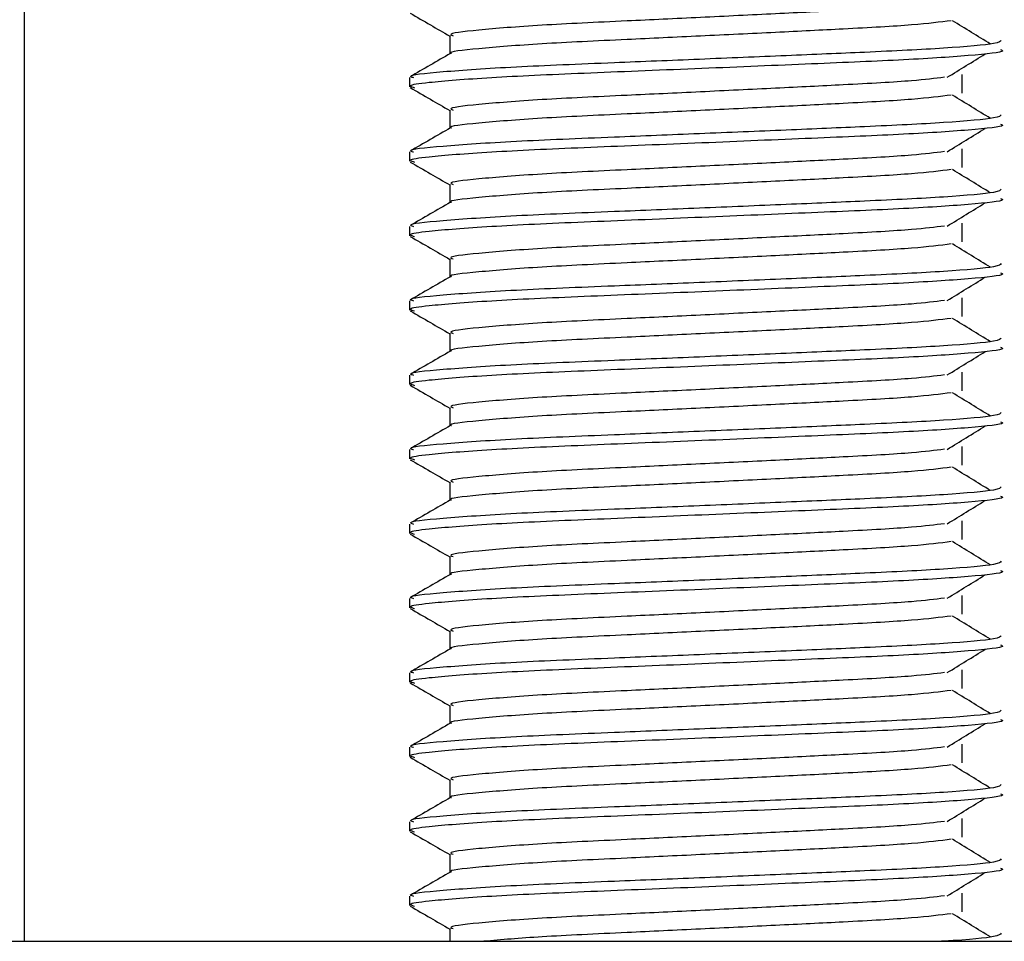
# Model space of a CAD drawing. Header units: millimetres. Extents: x -535 to 1155, y 0 to 326.
# Tile 72 of 116: x 319.43 to 326.64, y 152.5 to 159.25. Entities that reach past the tile are written whole.
import ezdxf

# ---------------------------------------------------------------- set-up
doc = ezdxf.new("R2010")
doc.units = ezdxf.units.MM

msp = doc.modelspace()

# ---------------------------------------------------------------- linework, layer by layer
at = {"color": 7, "linetype": 'Continuous', "lineweight": 25}
for p, q in [((319.4663, 152.4997), (319.4663, 197.1665)), ((322.5802, 159.1296), (322.5802, 158.9963)), ((326.3297, 158.7089), (326.3297, 158.8451)), ((322.2853, 158.8226), (322.2853, 158.7546)), ((322.5802, 158.5849), (322.5802, 158.4515)), ((322.2853, 158.2779), (322.2853, 158.2098)), ((326.3297, 158.1642), (326.3297, 158.3004)), ((322.5802, 158.0401), (322.5802, 157.9068)), ((322.2853, 157.7331), (322.2853, 157.6651)), ((326.3297, 157.6194), (326.3297, 157.7556)), ((322.5802, 157.4954), (322.5802, 157.362)), ((322.2853, 157.1884), (322.2853, 157.1204)), ((326.3297, 157.0747), (326.3297, 157.2109)), ((322.5802, 156.9506), (322.5802, 156.8173)), ((322.2853, 156.6436), (322.2853, 156.5756)), ((326.3297, 156.5299), (326.3297, 156.6661)), ((322.5802, 156.4059), (322.5802, 156.2725)), ((326.3297, 155.9852), (326.3297, 156.1214)), ((322.2853, 156.0989), (322.2853, 156.0309)), ((322.5802, 155.8611), (322.5802, 155.7278)), ((322.2853, 155.5541), (322.2853, 155.4861)), ((326.3297, 155.4404), (326.3297, 155.5766)), ((322.5802, 155.3164), (322.5802, 155.183)), ((326.3297, 154.8957), (326.3297, 155.0319)), ((322.2853, 155.0094), (322.2853, 154.9414)), ((322.5802, 154.7716), (322.5802, 154.6383)), ((322.2853, 154.4646), (322.2853, 154.3966)), ((326.3297, 154.351), (326.3297, 154.4871)), ((322.5802, 154.2269), (322.5802, 154.0935)), ((326.3297, 153.8062), (326.3297, 153.9424)), ((322.2853, 153.9199), (322.2853, 153.8519)), ((322.5802, 153.6822), (322.5802, 153.5488)), ((322.2853, 153.3752), (322.2853, 153.3071)), ((326.3297, 153.2615), (326.3297, 153.3976)), ((322.5802, 153.1374), (322.5802, 153.0041)), ((322.2853, 152.8304), (322.2853, 152.7624)), ((326.3297, 152.7167), (326.3297, 152.8529)), ((322.5802, 152.5927), (322.5802, 152.4997)), ((312.7524, 152.4997), (336.1764, 152.4997))]:
    msp.add_line(p, q, dxfattribs=at)
for points, knots in [([(326.2006, 159.3697), (326.1312, 159.361), (325.9739, 159.3411), (325.5118, 159.316), (324.9683, 159.2892), (324.4166, 159.2623), (323.8159, 159.234), (323.2155, 159.2062), (322.7684, 159.1697), (322.5597, 159.1455), (322.5981, 159.1319), (322.6057, 159.1292)], [0, 0, 0, 0, 0.102865, 0.233268, 0.337173, 0.443851, 0.548792, 0.685305, 0.827441, 0.966111, 1, 1, 1, 1]), ([(322.2905, 159.2939), (322.3398, 159.2654), (322.4363, 159.2095), (322.5329, 159.1536), (322.5802, 159.1262)], [0, 0, 0, 0, 0.510237, 1, 1, 1, 1]), ([(326.251, 159.2389), (326.1683, 159.2283), (325.9989, 159.2066), (325.5128, 159.1798), (324.9681, 159.153), (324.4166, 159.1261), (323.8161, 159.0978), (323.2141, 159.0701), (322.7738, 159.0335), (322.5647, 159.0112), (322.5916, 158.9997), (322.5932, 158.999)], [0, 0, 0, 0, 0.124949, 0.255829, 0.360114, 0.467182, 0.572507, 0.70952, 0.852176, 0.991353, 1, 1, 1, 1]), ([(326.5375, 159.0682), (326.4912, 159.0967), (326.3985, 159.1535), (326.3057, 159.2104), (326.2593, 159.2388)], [0, 0, 0, 0, 0.50001, 1, 1, 1, 1]), ([(326.6172, 159.095), (326.6114, 159.0873), (326.5976, 159.0691), (326.2349, 159.037), (325.6812, 159.0096), (325.0459, 158.9828), (324.4095, 158.9559), (323.7143, 158.9276), (323.0202, 158.8998), (322.5029, 158.8632), (322.2614, 158.839), (322.3063, 158.8253), (322.3152, 158.8226)], [0, 0, 0, 0, 0.088483, 0.207873, 0.322923, 0.414594, 0.508708, 0.601292, 0.721733, 0.84713, 0.969473, 1, 1, 1, 1]), ([(322.585, 158.9991), (322.5357, 158.9705), (322.4372, 158.9135), (322.3387, 158.8565), (322.2894, 158.828)], [0, 0, 0, 0, 0.499932, 1, 1, 1, 1]), ([(326.6112, 159.027), (326.6198, 159.0236), (326.654, 159.01), (326.4085, 158.9828), (325.904, 158.9502), (325.1876, 158.921), (324.3668, 158.8856), (323.5431, 158.8535), (322.8382, 158.8214), (322.4317, 158.7879), (322.2645, 158.7655), (322.3076, 158.7531), (322.3231, 158.7486)], [0, 0, 0, 0, 0.039267, 0.156228, 0.271801, 0.38453, 0.501823, 0.621601, 0.740945, 0.863764, 0.951097, 1, 1, 1, 1]), ([(326.2216, 158.8248), (326.2679, 158.8533), (326.3606, 158.9101), (326.4535, 158.967), (326.4999, 158.9954)], [0, 0, 0, 0, 0.499989, 1, 1, 1, 1]), ([(326.2006, 158.8249), (326.1312, 158.8162), (325.9739, 158.7964), (325.5118, 158.7712), (324.9683, 158.7444), (324.4166, 158.7176), (323.8159, 158.6893), (323.2155, 158.6615), (322.7684, 158.6249), (322.5597, 158.6007), (322.5981, 158.5871), (322.6057, 158.5845)], [0, 0, 0, 0, 0.102865, 0.233268, 0.337173, 0.443851, 0.548792, 0.685305, 0.827441, 0.966111, 1, 1, 1, 1]), ([(322.2905, 158.7492), (322.3398, 158.7207), (322.4363, 158.6648), (322.5329, 158.6089), (322.5802, 158.5815)], [0, 0, 0, 0, 0.510237, 1, 1, 1, 1]), ([(326.251, 158.6942), (326.1683, 158.6836), (325.9989, 158.6619), (325.5128, 158.635), (324.9681, 158.6083), (324.4166, 158.5814), (323.8161, 158.5531), (323.2141, 158.5253), (322.7738, 158.4887), (322.5647, 158.4665), (322.5916, 158.4549), (322.5932, 158.4542)], [0, 0, 0, 0, 0.124949, 0.255829, 0.360114, 0.467182, 0.572507, 0.70952, 0.852176, 0.991353, 1, 1, 1, 1]), ([(326.5375, 158.5235), (326.4912, 158.5519), (326.3985, 158.6088), (326.3057, 158.6656), (326.2593, 158.6941)], [0, 0, 0, 0, 0.50001, 1, 1, 1, 1]), ([(326.6172, 158.5503), (326.6114, 158.5426), (326.5976, 158.5244), (326.2349, 158.4923), (325.6812, 158.4648), (325.0459, 158.438), (324.4095, 158.4112), (323.7143, 158.3828), (323.0202, 158.3551), (322.5029, 158.3185), (322.2614, 158.2942), (322.3063, 158.2806), (322.3152, 158.2779)], [0, 0, 0, 0, 0.088483, 0.207873, 0.322923, 0.414594, 0.508708, 0.601292, 0.721733, 0.84713, 0.969473, 1, 1, 1, 1]), ([(326.6112, 158.4823), (326.6198, 158.4789), (326.654, 158.4653), (326.4085, 158.438), (325.904, 158.4055), (325.1876, 158.3763), (324.3668, 158.3409), (323.5431, 158.3088), (322.8382, 158.2767), (322.4317, 158.2432), (322.2645, 158.2208), (322.3076, 158.2083), (322.3231, 158.2039)], [0, 0, 0, 0, 0.0392666, 0.1562284, 0.2718014, 0.3845301, 0.5018235, 0.621601, 0.7409455, 0.8637639, 0.9510971, 1, 1, 1, 1]), ([(322.585, 158.4543), (322.5357, 158.4258), (322.4372, 158.3688), (322.3387, 158.3118), (322.2894, 158.2833)], [0, 0, 0, 0, 0.499932, 1, 1, 1, 1]), ([(326.2216, 158.2801), (326.2679, 158.3085), (326.3606, 158.3654), (326.4535, 158.4223), (326.4999, 158.4507)], [0, 0, 0, 0, 0.499989, 1, 1, 1, 1]), ([(326.2006, 158.2802), (326.1312, 158.2715), (325.9739, 158.2517), (325.5118, 158.2265), (324.9683, 158.1997), (324.4166, 158.1728), (323.8159, 158.1445), (323.2155, 158.1167), (322.7684, 158.0802), (322.5597, 158.056), (322.5981, 158.0424), (322.6057, 158.0397)], [0, 0, 0, 0, 0.102865, 0.233268, 0.337173, 0.443851, 0.548792, 0.685305, 0.827441, 0.966111, 1, 1, 1, 1]), ([(322.2905, 158.2044), (322.3398, 158.1759), (322.4363, 158.12), (322.5329, 158.0641), (322.5802, 158.0368)], [0, 0, 0, 0, 0.5102373, 1, 1, 1, 1]), ([(326.251, 158.1494), (326.1683, 158.1388), (325.9989, 158.1171), (325.5128, 158.0903), (324.9681, 158.0635), (324.4166, 158.0366), (323.8161, 158.0083), (323.2141, 157.9806), (322.7738, 157.944), (322.5647, 157.9218), (322.5916, 157.9102), (322.5932, 157.9095)], [0, 0, 0, 0, 0.124949, 0.255829, 0.360114, 0.467182, 0.572507, 0.70952, 0.852176, 0.991353, 1, 1, 1, 1]), ([(326.5375, 157.9787), (326.4912, 158.0072), (326.3985, 158.064), (326.3057, 158.1209), (326.2593, 158.1493)], [0, 0, 0, 0, 0.50001, 1, 1, 1, 1]), ([(326.6172, 158.0056), (326.6114, 157.9978), (326.5976, 157.9796), (326.2349, 157.9475), (325.6812, 157.9201), (325.0459, 157.8933), (324.4095, 157.8664), (323.7143, 157.8381), (323.0202, 157.8103), (322.5029, 157.7738), (322.2614, 157.7495), (322.3063, 157.7359), (322.3152, 157.7331)], [0, 0, 0, 0, 0.088483, 0.207873, 0.322923, 0.414594, 0.508708, 0.601292, 0.721733, 0.84713, 0.969473, 1, 1, 1, 1]), ([(322.585, 157.9096), (322.5357, 157.8811), (322.4372, 157.824), (322.3387, 157.767), (322.2894, 157.7385)], [0, 0, 0, 0, 0.499932, 1, 1, 1, 1]), ([(326.6112, 157.9375), (326.6198, 157.9341), (326.654, 157.9205), (326.4085, 157.8933), (325.904, 157.8607), (325.1876, 157.8315), (324.3668, 157.7962), (323.5431, 157.764), (322.8382, 157.7319), (322.4317, 157.6984), (322.2645, 157.676), (322.3076, 157.6636), (322.3231, 157.6591)], [0, 0, 0, 0, 0.039267, 0.156228, 0.271801, 0.38453, 0.501823, 0.621601, 0.740945, 0.863764, 0.951097, 1, 1, 1, 1]), ([(326.2216, 157.7353), (326.2679, 157.7638), (326.3606, 157.8206), (326.4535, 157.8775), (326.4999, 157.9059)], [0, 0, 0, 0, 0.499989, 1, 1, 1, 1]), ([(326.2006, 157.7354), (326.1312, 157.7267), (325.9739, 157.7069), (325.5118, 157.6817), (324.9683, 157.6549), (324.4166, 157.6281), (323.8159, 157.5998), (323.2155, 157.572), (322.7684, 157.5354), (322.5597, 157.5112), (322.5981, 157.4976), (322.6057, 157.495)], [0, 0, 0, 0, 0.102865, 0.233268, 0.337173, 0.443851, 0.548792, 0.685305, 0.827441, 0.966111, 1, 1, 1, 1]), ([(322.2905, 157.6597), (322.3398, 157.6312), (322.4363, 157.5753), (322.5329, 157.5194), (322.5802, 157.492)], [0, 0, 0, 0, 0.510237, 1, 1, 1, 1]), ([(326.251, 157.6047), (326.1683, 157.5941), (325.9989, 157.5724), (325.5128, 157.5455), (324.9681, 157.5188), (324.4166, 157.4919), (323.8161, 157.4636), (323.2141, 157.4358), (322.7738, 157.3992), (322.5647, 157.377), (322.5916, 157.3654), (322.5932, 157.3647)], [0, 0, 0, 0, 0.124949, 0.255829, 0.360114, 0.467182, 0.572507, 0.70952, 0.852176, 0.991353, 1, 1, 1, 1]), ([(326.5375, 157.434), (326.4912, 157.4624), (326.3985, 157.5193), (326.3057, 157.5761), (326.2593, 157.6046)], [0, 0, 0, 0, 0.50001, 1, 1, 1, 1]), ([(326.6172, 157.4608), (326.6114, 157.4531), (326.5976, 157.4349), (326.2349, 157.4028), (325.6812, 157.3753), (325.0459, 157.3485), (324.4095, 157.3217), (323.7143, 157.2934), (323.0202, 157.2656), (322.5029, 157.229), (322.2614, 157.2048), (322.3063, 157.1911), (322.3152, 157.1884)], [0, 0, 0, 0, 0.088483, 0.207873, 0.322923, 0.414594, 0.508708, 0.601292, 0.721733, 0.84713, 0.969473, 1, 1, 1, 1]), ([(322.585, 157.3648), (322.5357, 157.3363), (322.4372, 157.2793), (322.3387, 157.2223), (322.2894, 157.1938)], [0, 0, 0, 0, 0.499932, 1, 1, 1, 1]), ([(326.6112, 157.3928), (326.6198, 157.3894), (326.654, 157.3758), (326.4085, 157.3485), (325.904, 157.316), (325.1876, 157.2868), (324.3668, 157.2514), (323.5431, 157.2193), (322.8382, 157.1872), (322.4317, 157.1537), (322.2645, 157.1313), (322.3076, 157.1188), (322.3231, 157.1144)], [0, 0, 0, 0, 0.039267, 0.156228, 0.271801, 0.38453, 0.501823, 0.621601, 0.740945, 0.863764, 0.951097, 1, 1, 1, 1]), ([(326.2216, 157.1906), (326.2679, 157.219), (326.3606, 157.2759), (326.4535, 157.3328), (326.4999, 157.3612)], [0, 0, 0, 0, 0.4999887, 1, 1, 1, 1]), ([(326.2006, 157.1907), (326.1312, 157.182), (325.9739, 157.1622), (325.5118, 157.137), (324.9683, 157.1102), (324.4166, 157.0833), (323.8159, 157.055), (323.2155, 157.0273), (322.7684, 156.9907), (322.5597, 156.9665), (322.5981, 156.9529), (322.6057, 156.9502)], [0, 0, 0, 0, 0.102865, 0.233268, 0.337173, 0.443851, 0.548792, 0.685305, 0.827441, 0.966111, 1, 1, 1, 1]), ([(322.2905, 157.1149), (322.3398, 157.0864), (322.4363, 157.0305), (322.5329, 156.9746), (322.5802, 156.9473)], [0, 0, 0, 0, 0.510237, 1, 1, 1, 1]), ([(326.251, 157.0599), (326.1683, 157.0493), (325.9989, 157.0277), (325.5128, 157.0008), (324.9681, 156.974), (324.4166, 156.9472), (323.8161, 156.9188), (323.2141, 156.8911), (322.7738, 156.8545), (322.5647, 156.8323), (322.5916, 156.8207), (322.5932, 156.82)], [0, 0, 0, 0, 0.124949, 0.255829, 0.360114, 0.467182, 0.572507, 0.70952, 0.852176, 0.991353, 1, 1, 1, 1]), ([(326.5375, 156.8892), (326.4912, 156.9177), (326.3985, 156.9745), (326.3057, 157.0314), (326.2593, 157.0598)], [0, 0, 0, 0, 0.50001, 1, 1, 1, 1]), ([(326.6172, 156.9161), (326.6114, 156.9083), (326.5976, 156.8902), (326.2349, 156.8581), (325.6812, 156.8306), (325.0459, 156.8038), (324.4095, 156.7769), (323.7143, 156.7486), (323.0202, 156.7208), (322.5029, 156.6843), (322.2614, 156.66), (322.3063, 156.6464), (322.3152, 156.6436)], [0, 0, 0, 0, 0.088483, 0.207873, 0.322923, 0.414594, 0.508708, 0.601292, 0.721733, 0.84713, 0.969473, 1, 1, 1, 1]), ([(326.6112, 156.848), (326.6198, 156.8446), (326.654, 156.831), (326.4085, 156.8038), (325.904, 156.7712), (325.1876, 156.742), (324.3668, 156.7067), (323.5431, 156.6745), (322.8382, 156.6425), (322.4317, 156.6089), (322.2645, 156.5865), (322.3076, 156.5741), (322.3231, 156.5696)], [0, 0, 0, 0, 0.039267, 0.156228, 0.271801, 0.38453, 0.501823, 0.621601, 0.740945, 0.863764, 0.951097, 1, 1, 1, 1]), ([(322.585, 156.8201), (322.5357, 156.7916), (322.4372, 156.7345), (322.3387, 156.6775), (322.2894, 156.649)], [0, 0, 0, 0, 0.499932, 1, 1, 1, 1]), ([(326.2216, 156.6458), (326.2679, 156.6743), (326.3606, 156.7311), (326.4535, 156.788), (326.4999, 156.8165)], [0, 0, 0, 0, 0.499989, 1, 1, 1, 1]), ([(326.2006, 156.646), (326.1312, 156.6372), (325.9739, 156.6174), (325.5118, 156.5922), (324.9683, 156.5655), (324.4166, 156.5386), (323.8159, 156.5103), (323.2155, 156.4825), (322.7684, 156.4459), (322.5597, 156.4217), (322.5981, 156.4081), (322.6057, 156.4055)], [0, 0, 0, 0, 0.102865, 0.233268, 0.337173, 0.443851, 0.548792, 0.685305, 0.827441, 0.966111, 1, 1, 1, 1]), ([(322.2905, 156.5702), (322.3398, 156.5417), (322.4363, 156.4858), (322.5329, 156.4299), (322.5802, 156.4025)], [0, 0, 0, 0, 0.510237, 1, 1, 1, 1]), ([(326.251, 156.5152), (326.1683, 156.5046), (325.9989, 156.4829), (325.5128, 156.456), (324.9681, 156.4293), (324.4166, 156.4024), (323.8161, 156.3741), (323.2141, 156.3463), (322.7738, 156.3097), (322.5647, 156.2875), (322.5916, 156.2759), (322.5932, 156.2753)], [0, 0, 0, 0, 0.124949, 0.255829, 0.360114, 0.467182, 0.572507, 0.70952, 0.852176, 0.991353, 1, 1, 1, 1]), ([(326.5375, 156.3445), (326.4912, 156.3729), (326.3985, 156.4298), (326.3057, 156.4867), (326.2593, 156.5151)], [0, 0, 0, 0, 0.50001, 1, 1, 1, 1]), ([(326.6172, 156.3713), (326.6114, 156.3636), (326.5976, 156.3454), (326.2349, 156.3133), (325.6812, 156.2858), (325.0459, 156.259), (324.4095, 156.2322), (323.7143, 156.2039), (323.0202, 156.1761), (322.5029, 156.1395), (322.2614, 156.1153), (322.3063, 156.1016), (322.3152, 156.0989)], [0, 0, 0, 0, 0.0884831, 0.2078733, 0.3229232, 0.4145941, 0.508708, 0.6012919, 0.7217331, 0.8471304, 0.9694726, 1, 1, 1, 1]), ([(322.585, 156.2753), (322.5357, 156.2468), (322.4372, 156.1898), (322.3387, 156.1328), (322.2894, 156.1043)], [0, 0, 0, 0, 0.499932, 1, 1, 1, 1]), ([(326.6112, 156.3033), (326.6198, 156.2999), (326.654, 156.2863), (326.4085, 156.259), (325.904, 156.2265), (325.1876, 156.1973), (324.3668, 156.1619), (323.5431, 156.1298), (322.8382, 156.0977), (322.4317, 156.0642), (322.2645, 156.0418), (322.3076, 156.0293), (322.3231, 156.0249)], [0, 0, 0, 0, 0.039267, 0.156228, 0.271801, 0.38453, 0.501823, 0.621601, 0.740945, 0.863764, 0.951097, 1, 1, 1, 1]), ([(326.2216, 156.1011), (326.2679, 156.1295), (326.3606, 156.1864), (326.4535, 156.2433), (326.4999, 156.2717)], [0, 0, 0, 0, 0.499989, 1, 1, 1, 1]), ([(326.2006, 156.1012), (326.1312, 156.0925), (325.9739, 156.0727), (325.5118, 156.0475), (324.9683, 156.0207), (324.4166, 155.9938), (323.8159, 155.9655), (323.2155, 155.9378), (322.7684, 155.9012), (322.5597, 155.877), (322.5981, 155.8634), (322.6057, 155.8607)], [0, 0, 0, 0, 0.102865, 0.233268, 0.337173, 0.443851, 0.548792, 0.685305, 0.827441, 0.966111, 1, 1, 1, 1]), ([(322.2905, 156.0254), (322.3398, 155.9969), (322.4363, 155.9411), (322.5329, 155.8851), (322.5802, 155.8578)], [0, 0, 0, 0, 0.510237, 1, 1, 1, 1]), ([(326.251, 155.9704), (326.1683, 155.9598), (325.9989, 155.9382), (325.5128, 155.9113), (324.9681, 155.8845), (324.4166, 155.8577), (323.8161, 155.8293), (323.2141, 155.8016), (322.7738, 155.765), (322.5647, 155.7428), (322.5916, 155.7312), (322.5932, 155.7305)], [0, 0, 0, 0, 0.124949, 0.255829, 0.360114, 0.467182, 0.572507, 0.70952, 0.852176, 0.991353, 1, 1, 1, 1]), ([(326.5375, 155.7997), (326.4912, 155.8282), (326.3985, 155.885), (326.3057, 155.9419), (326.2593, 155.9703)], [0, 0, 0, 0, 0.50001, 1, 1, 1, 1]), ([(326.6172, 155.8266), (326.6114, 155.8188), (326.5976, 155.8007), (326.2349, 155.7686), (325.6812, 155.7411), (325.0459, 155.7143), (324.4095, 155.6874), (323.7143, 155.6591), (323.0202, 155.6313), (322.5029, 155.5948), (322.2614, 155.5705), (322.3063, 155.5569), (322.3152, 155.5541)], [0, 0, 0, 0, 0.0884831, 0.2078733, 0.3229232, 0.4145941, 0.508708, 0.6012919, 0.7217331, 0.8471304, 0.9694726, 1, 1, 1, 1]), ([(326.6112, 155.7586), (326.6198, 155.7551), (326.654, 155.7415), (326.4085, 155.7143), (325.904, 155.6818), (325.1876, 155.6525), (324.3668, 155.6172), (323.5431, 155.585), (322.8382, 155.553), (322.4317, 155.5194), (322.2645, 155.4971), (322.3076, 155.4846), (322.3231, 155.4801)], [0, 0, 0, 0, 0.039267, 0.156228, 0.271801, 0.38453, 0.501823, 0.621601, 0.740945, 0.863764, 0.951097, 1, 1, 1, 1]), ([(322.585, 155.7306), (322.5357, 155.7021), (322.4372, 155.645), (322.3387, 155.588), (322.2894, 155.5595)], [0, 0, 0, 0, 0.499932, 1, 1, 1, 1]), ([(326.2216, 155.5563), (326.2679, 155.5848), (326.3606, 155.6417), (326.4535, 155.6985), (326.4999, 155.727)], [0, 0, 0, 0, 0.499989, 1, 1, 1, 1]), ([(326.2006, 155.5565), (326.1312, 155.5477), (325.9739, 155.5279), (325.5118, 155.5027), (324.9683, 155.476), (324.4166, 155.4491), (323.8159, 155.4208), (323.2155, 155.393), (322.7684, 155.3564), (322.5597, 155.3322), (322.5981, 155.3187), (322.6057, 155.316)], [0, 0, 0, 0, 0.102865, 0.233268, 0.337173, 0.443851, 0.548792, 0.685305, 0.827441, 0.966111, 1, 1, 1, 1]), ([(322.2905, 155.4807), (322.3398, 155.4522), (322.4363, 155.3963), (322.5329, 155.3404), (322.5802, 155.313)], [0, 0, 0, 0, 0.510237, 1, 1, 1, 1]), ([(326.251, 155.4257), (326.1683, 155.4151), (325.9989, 155.3934), (325.5128, 155.3665), (324.9681, 155.3398), (324.4166, 155.3129), (323.8161, 155.2846), (323.2141, 155.2568), (322.7738, 155.2202), (322.5647, 155.198), (322.5916, 155.1864), (322.5932, 155.1858)], [0, 0, 0, 0, 0.1249493, 0.2558292, 0.3601144, 0.4671821, 0.5725071, 0.7095196, 0.8521762, 0.9913534, 1, 1, 1, 1]), ([(326.5375, 155.255), (326.4912, 155.2834), (326.3985, 155.3403), (326.3057, 155.3972), (326.2593, 155.4256)], [0, 0, 0, 0, 0.50001, 1, 1, 1, 1]), ([(326.6172, 155.2818), (326.6114, 155.2741), (326.5976, 155.2559), (326.2349, 155.2238), (325.6812, 155.1963), (325.0459, 155.1695), (324.4095, 155.1427), (323.7143, 155.1144), (323.0202, 155.0866), (322.5029, 155.05), (322.2614, 155.0258), (322.3063, 155.0121), (322.3152, 155.0094)], [0, 0, 0, 0, 0.0884831, 0.2078733, 0.3229232, 0.4145941, 0.508708, 0.6012919, 0.7217331, 0.8471304, 0.9694726, 1, 1, 1, 1]), ([(322.585, 155.1858), (322.5357, 155.1573), (322.4372, 155.1003), (322.3387, 155.0433), (322.2894, 155.0148)], [0, 0, 0, 0, 0.499932, 1, 1, 1, 1]), ([(326.6112, 155.2138), (326.6198, 155.2104), (326.654, 155.1968), (326.4085, 155.1696), (325.904, 155.137), (325.1876, 155.1078), (324.3668, 155.0724), (323.5431, 155.0403), (322.8382, 155.0082), (322.4317, 154.9747), (322.2645, 154.9523), (322.3076, 154.9399), (322.3231, 154.9354)], [0, 0, 0, 0, 0.039267, 0.156228, 0.271801, 0.38453, 0.501823, 0.621601, 0.740945, 0.863764, 0.951097, 1, 1, 1, 1]), ([(326.2216, 155.0116), (326.2679, 155.04), (326.3606, 155.0969), (326.4535, 155.1538), (326.4999, 155.1822)], [0, 0, 0, 0, 0.499989, 1, 1, 1, 1]), ([(326.2006, 155.0117), (326.1312, 155.003), (325.9739, 154.9832), (325.5118, 154.958), (324.9683, 154.9312), (324.4166, 154.9044), (323.8159, 154.876), (323.2155, 154.8483), (322.7684, 154.8117), (322.5597, 154.7875), (322.5981, 154.7739), (322.6057, 154.7712)], [0, 0, 0, 0, 0.102865, 0.233268, 0.337173, 0.443851, 0.548792, 0.685305, 0.827441, 0.966111, 1, 1, 1, 1]), ([(322.2905, 154.936), (322.3398, 154.9074), (322.4363, 154.8516), (322.5329, 154.7957), (322.5802, 154.7683)], [0, 0, 0, 0, 0.510237, 1, 1, 1, 1]), ([(326.251, 154.8809), (326.1683, 154.8704), (325.9989, 154.8487), (325.5128, 154.8218), (324.9681, 154.795), (324.4166, 154.7682), (323.8161, 154.7399), (323.2141, 154.7121), (322.7738, 154.6755), (322.5647, 154.6533), (322.5916, 154.6417), (322.5932, 154.641)], [0, 0, 0, 0, 0.124949, 0.255829, 0.360114, 0.467182, 0.572507, 0.70952, 0.852176, 0.991353, 1, 1, 1, 1]), ([(326.5375, 154.7103), (326.4912, 154.7387), (326.3985, 154.7955), (326.3057, 154.8524), (326.2593, 154.8808)], [0, 0, 0, 0, 0.50001, 1, 1, 1, 1]), ([(326.6172, 154.7371), (326.6114, 154.7293), (326.5976, 154.7112), (326.2349, 154.6791), (325.6812, 154.6516), (325.0459, 154.6248), (324.4095, 154.5979), (323.7143, 154.5696), (323.0202, 154.5419), (322.5029, 154.5053), (322.2614, 154.481), (322.3063, 154.4674), (322.3152, 154.4646)], [0, 0, 0, 0, 0.088483, 0.207873, 0.322923, 0.414594, 0.508708, 0.601292, 0.721733, 0.84713, 0.969473, 1, 1, 1, 1]), ([(326.6112, 154.6691), (326.6198, 154.6656), (326.654, 154.652), (326.4085, 154.6248), (325.904, 154.5923), (325.1876, 154.563), (324.3668, 154.5277), (323.5431, 154.4956), (322.8382, 154.4635), (322.4317, 154.43), (322.2645, 154.4076), (322.3076, 154.3951), (322.3231, 154.3906)], [0, 0, 0, 0, 0.039267, 0.156228, 0.271801, 0.38453, 0.501823, 0.621601, 0.740945, 0.863764, 0.951097, 1, 1, 1, 1]), ([(322.585, 154.6411), (322.5357, 154.6126), (322.4372, 154.5556), (322.3387, 154.4986), (322.2894, 154.47)], [0, 0, 0, 0, 0.4999318, 1, 1, 1, 1]), ([(326.2216, 154.4669), (326.2679, 154.4953), (326.3606, 154.5522), (326.4535, 154.609), (326.4999, 154.6375)], [0, 0, 0, 0, 0.499989, 1, 1, 1, 1]), ([(326.2006, 154.467), (326.1312, 154.4582), (325.9739, 154.4384), (325.5118, 154.4133), (324.9683, 154.3865), (324.4166, 154.3596), (323.8159, 154.3313), (323.2155, 154.3035), (322.7684, 154.2669), (322.5597, 154.2427), (322.5981, 154.2292), (322.6057, 154.2265)], [0, 0, 0, 0, 0.1028652, 0.233268, 0.3371731, 0.4438505, 0.5487917, 0.6853047, 0.8274414, 0.9661113, 1, 1, 1, 1]), ([(322.2905, 154.3912), (322.3398, 154.3627), (322.4363, 154.3068), (322.5329, 154.2509), (322.5802, 154.2235)], [0, 0, 0, 0, 0.5102373, 1, 1, 1, 1]), ([(326.251, 154.3362), (326.1683, 154.3256), (325.9989, 154.3039), (325.5128, 154.2771), (324.9681, 154.2503), (324.4166, 154.2234), (323.8161, 154.1951), (323.2141, 154.1673), (322.7738, 154.1307), (322.5647, 154.1085), (322.5916, 154.0969), (322.5932, 154.0963)], [0, 0, 0, 0, 0.124949, 0.255829, 0.360114, 0.467182, 0.572507, 0.70952, 0.852176, 0.991353, 1, 1, 1, 1]), ([(326.5375, 154.1655), (326.4912, 154.1939), (326.3985, 154.2508), (326.3057, 154.3077), (326.2593, 154.3361)], [0, 0, 0, 0, 0.50001, 1, 1, 1, 1]), ([(326.6172, 154.1923), (326.6114, 154.1846), (326.5976, 154.1664), (326.2349, 154.1343), (325.6812, 154.1069), (325.0459, 154.08), (324.4095, 154.0532), (323.7143, 154.0249), (323.0202, 153.9971), (322.5029, 153.9605), (322.2614, 153.9363), (322.3063, 153.9226), (322.3152, 153.9199)], [0, 0, 0, 0, 0.088483, 0.207873, 0.322923, 0.414594, 0.508708, 0.601292, 0.721733, 0.84713, 0.969473, 1, 1, 1, 1]), ([(322.585, 154.0963), (322.5357, 154.0678), (322.4372, 154.0108), (322.3387, 153.9538), (322.2894, 153.9253)], [0, 0, 0, 0, 0.499932, 1, 1, 1, 1]), ([(326.6112, 154.1243), (326.6198, 154.1209), (326.654, 154.1073), (326.4085, 154.0801), (325.904, 154.0475), (325.1876, 154.0183), (324.3668, 153.9829), (323.5431, 153.9508), (322.8382, 153.9187), (322.4317, 153.8852), (322.2645, 153.8628), (322.3076, 153.8504), (322.3231, 153.8459)], [0, 0, 0, 0, 0.039267, 0.156228, 0.271801, 0.38453, 0.501823, 0.621601, 0.740945, 0.863764, 0.951097, 1, 1, 1, 1]), ([(326.2216, 153.9221), (326.2679, 153.9505), (326.3606, 154.0074), (326.4535, 154.0643), (326.4999, 154.0927)], [0, 0, 0, 0, 0.499989, 1, 1, 1, 1]), ([(326.2006, 153.9222), (326.1312, 153.9135), (325.9739, 153.8937), (325.5118, 153.8685), (324.9683, 153.8417), (324.4166, 153.8149), (323.8159, 153.7865), (323.2155, 153.7588), (322.7684, 153.7222), (322.5597, 153.698), (322.5981, 153.6844), (322.6057, 153.6817)], [0, 0, 0, 0, 0.102865, 0.233268, 0.337173, 0.443851, 0.548792, 0.685305, 0.827441, 0.966111, 1, 1, 1, 1]), ([(322.2905, 153.8465), (322.3398, 153.8179), (322.4363, 153.7621), (322.5329, 153.7062), (322.5802, 153.6788)], [0, 0, 0, 0, 0.5102373, 1, 1, 1, 1]), ([(326.251, 153.7914), (326.1683, 153.7809), (325.9989, 153.7592), (325.5128, 153.7323), (324.9681, 153.7055), (324.4166, 153.6787), (323.8161, 153.6504), (323.2141, 153.6226), (322.7738, 153.586), (322.5647, 153.5638), (322.5916, 153.5522), (322.5932, 153.5515)], [0, 0, 0, 0, 0.1249493, 0.2558292, 0.3601144, 0.4671821, 0.5725071, 0.7095196, 0.8521762, 0.9913534, 1, 1, 1, 1]), ([(326.5375, 153.6208), (326.4912, 153.6492), (326.3985, 153.7061), (326.3057, 153.7629), (326.2593, 153.7914)], [0, 0, 0, 0, 0.50001, 1, 1, 1, 1]), ([(326.6172, 153.6476), (326.6114, 153.6398), (326.5976, 153.6217), (326.2349, 153.5896), (325.6812, 153.5621), (325.0459, 153.5353), (324.4095, 153.5084), (323.7143, 153.4801), (323.0202, 153.4524), (322.5029, 153.4158), (322.2614, 153.3915), (322.3063, 153.3779), (322.3152, 153.3752)], [0, 0, 0, 0, 0.088483, 0.207873, 0.322923, 0.414594, 0.508708, 0.601292, 0.721733, 0.84713, 0.969473, 1, 1, 1, 1]), ([(322.585, 153.5516), (322.5357, 153.5231), (322.4372, 153.4661), (322.3387, 153.4091), (322.2894, 153.3806)], [0, 0, 0, 0, 0.499932, 1, 1, 1, 1]), ([(326.6112, 153.5796), (326.6198, 153.5761), (326.654, 153.5625), (326.4085, 153.5353), (325.904, 153.5028), (325.1876, 153.4735), (324.3668, 153.4382), (323.5431, 153.4061), (322.8382, 153.374), (322.4317, 153.3405), (322.2645, 153.3181), (322.3076, 153.3056), (322.3231, 153.3011)], [0, 0, 0, 0, 0.039267, 0.156228, 0.271801, 0.38453, 0.501823, 0.621601, 0.740945, 0.863764, 0.951097, 1, 1, 1, 1]), ([(326.2216, 153.3774), (326.2679, 153.4058), (326.3606, 153.4627), (326.4535, 153.5195), (326.4999, 153.548)], [0, 0, 0, 0, 0.499989, 1, 1, 1, 1]), ([(326.2006, 153.3775), (326.1312, 153.3687), (325.9739, 153.3489), (325.5118, 153.3238), (324.9683, 153.297), (324.4166, 153.2701), (323.8159, 153.2418), (323.2155, 153.214), (322.7684, 153.1775), (322.5597, 153.1533), (322.5981, 153.1397), (322.6057, 153.137)], [0, 0, 0, 0, 0.102865, 0.233268, 0.337173, 0.443851, 0.548792, 0.685305, 0.827441, 0.966111, 1, 1, 1, 1]), ([(322.2905, 153.3017), (322.3398, 153.2732), (322.4363, 153.2173), (322.5329, 153.1614), (322.5802, 153.134)], [0, 0, 0, 0, 0.510237, 1, 1, 1, 1]), ([(326.251, 153.2467), (326.1683, 153.2361), (325.9989, 153.2144), (325.5128, 153.1876), (324.9681, 153.1608), (324.4166, 153.1339), (323.8161, 153.1056), (323.2141, 153.0778), (322.7738, 153.0413), (322.5647, 153.019), (322.5916, 153.0075), (322.5932, 153.0068)], [0, 0, 0, 0, 0.124949, 0.255829, 0.360114, 0.467182, 0.572507, 0.70952, 0.852176, 0.991353, 1, 1, 1, 1]), ([(326.5375, 153.076), (326.4912, 153.1044), (326.3985, 153.1613), (326.3057, 153.2182), (326.2593, 153.2466)], [0, 0, 0, 0, 0.50001, 1, 1, 1, 1]), ([(326.6172, 153.1028), (326.6114, 153.0951), (326.5976, 153.0769), (326.2349, 153.0448), (325.6812, 153.0174), (325.0459, 152.9906), (324.4095, 152.9637), (323.7143, 152.9354), (323.0202, 152.9076), (322.5029, 152.871), (322.2614, 152.8468), (322.3063, 152.8331), (322.3152, 152.8304)], [0, 0, 0, 0, 0.088483, 0.207873, 0.322923, 0.414594, 0.508708, 0.601292, 0.721733, 0.84713, 0.969473, 1, 1, 1, 1]), ([(322.585, 153.0068), (322.5357, 152.9783), (322.4372, 152.9213), (322.3387, 152.8643), (322.2894, 152.8358)], [0, 0, 0, 0, 0.499932, 1, 1, 1, 1]), ([(326.6112, 153.0348), (326.6198, 153.0314), (326.654, 153.0178), (326.4085, 152.9906), (325.904, 152.958), (325.1876, 152.9288), (324.3668, 152.8934), (323.5431, 152.8613), (322.8382, 152.8292), (322.4317, 152.7957), (322.2645, 152.7733), (322.3076, 152.7609), (322.3231, 152.7564)], [0, 0, 0, 0, 0.0392666, 0.1562284, 0.2718014, 0.3845301, 0.5018235, 0.621601, 0.7409455, 0.8637639, 0.9510971, 1, 1, 1, 1]), ([(326.2216, 152.8326), (326.2679, 152.8611), (326.3606, 152.9179), (326.4535, 152.9748), (326.4999, 153.0032)], [0, 0, 0, 0, 0.499989, 1, 1, 1, 1]), ([(326.2006, 152.8327), (326.1312, 152.824), (325.9739, 152.8042), (325.5118, 152.779), (324.9683, 152.7522), (324.4166, 152.7254), (323.8159, 152.6971), (323.2155, 152.6693), (322.7684, 152.6327), (322.5597, 152.6085), (322.5981, 152.5949), (322.6057, 152.5923)], [0, 0, 0, 0, 0.102865, 0.233268, 0.337173, 0.443851, 0.548792, 0.685305, 0.827441, 0.966111, 1, 1, 1, 1]), ([(322.2905, 152.757), (322.3398, 152.7285), (322.4363, 152.6726), (322.5329, 152.6167), (322.5802, 152.5893)], [0, 0, 0, 0, 0.510237, 1, 1, 1, 1]), ([(326.251, 152.702), (326.1683, 152.6914), (325.9989, 152.6697), (325.5127, 152.6428), (324.9682, 152.6161), (324.4162, 152.5892), (323.8177, 152.5609), (323.2234, 152.5337), (322.9591, 152.5109), (322.8295, 152.4997)], [0, 0, 0, 0, 0.148525, 0.3041, 0.428063, 0.555332, 0.680531, 0.843395, 1, 1, 1, 1]), ([(326.5375, 152.5313), (326.4912, 152.5597), (326.3985, 152.6166), (326.3057, 152.6734), (326.2593, 152.7019)], [0, 0, 0, 0, 0.50001, 1, 1, 1, 1]), ([(326.6172, 152.5581), (326.6086, 152.5504), (326.5883, 152.5323), (326.391, 152.5107), (326.184, 152.5), (326.1784, 152.4997)], [0, 0, 0, 0, 0.419004, 0.984365, 1, 1, 1, 1])]:
    msp.add_open_spline(points, degree=3, knots=knots, dxfattribs=at)

doc.saveas('drawing.dxf')
